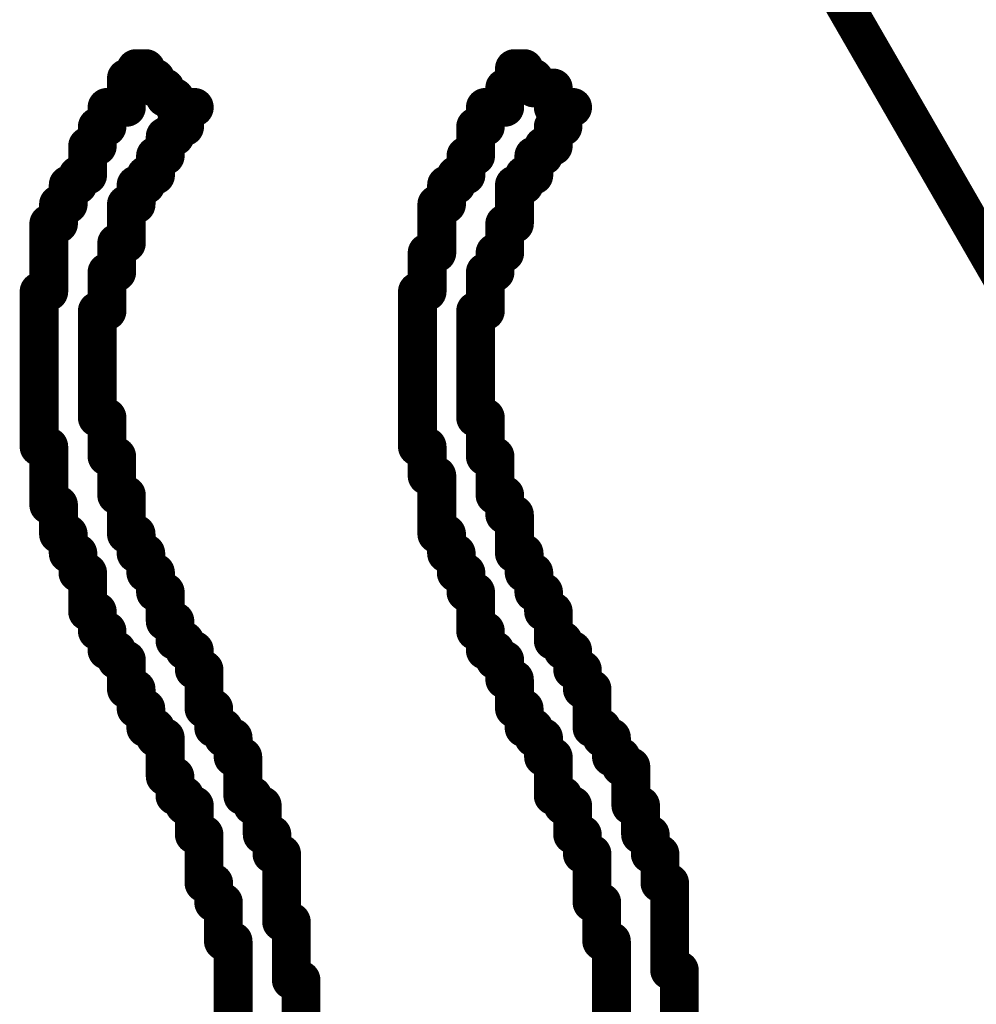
# Model space of a CAD drawing. Extents: x -0.18 to 8.86, y -3.29 to 6.3.
# Tile 41 of 69: x 6.45 to 6.54, y 0.77 to 0.87. Entities that reach past the tile are written whole.
import ezdxf

# ---------------------------------------------------------------- set-up
doc = ezdxf.new("R2010")
doc.units = 0
doc.layers.get('0').update_dxf_attribs({"color": 3, "linetype": 'CONTINUOUS'})

# ---------------------------------------------------------------- blocks, each defined once
blk = doc.blocks.new('PAD_R1')
at = {"const_width": 0.5}
blk.add_lwpolyline([(0.25, 0, 1), (-0.25, 0, 1)], format="xyb", close=True, dxfattribs=at)

msp = doc.modelspace()

# ---------------------------------------------------------------- linework, layer by layer
at = {"const_width": 0.004}
for points in [[(6.461, 0.996), (6.634, 0.696)], [(6.458, 0.868), (6.459, 0.868)], [(6.458, 0.867), (6.458, 0.868)], [(6.459, 0.868), (6.459, 0.867)], [(6.497, 0.868), (6.498, 0.868)], [(6.497, 0.867), (6.497, 0.868)], [(6.498, 0.868), (6.498, 0.867)], [(6.457, 0.867), (6.458, 0.867)], [(6.457, 0.866), (6.457, 0.867)], [(6.459, 0.867), (6.46, 0.867)], [(6.46, 0.867), (6.46, 0.866)], [(6.497, 0.866), (6.497, 0.867)], [(6.498, 0.867), (6.499, 0.867)], [(6.499, 0.867), (6.499, 0.866)], [(6.457, 0.865), (6.457, 0.866)], [(6.46, 0.866), (6.461, 0.866)], [(6.461, 0.866), (6.461, 0.865)], [(6.496, 0.866), (6.497, 0.866)], [(6.496, 0.865), (6.496, 0.866)], [(6.499, 0.866), (6.501, 0.866)], [(6.501, 0.866), (6.501, 0.865)], [(6.457, 0.864), (6.457, 0.865)], [(6.461, 0.865), (6.462, 0.865)], [(6.462, 0.865), (6.462, 0.864)], [(6.496, 0.864), (6.496, 0.865)], [(6.501, 0.865), (6.501, 0.864)], [(6.455, 0.863), (6.455, 0.864)], [(6.455, 0.864), (6.456, 0.864)], [(6.456, 0.864), (6.457, 0.864)], [(6.462, 0.864), (6.464, 0.864)], [(6.463, 0.864), (6.463, 0.863)], [(6.464, 0.864), (6.463, 0.864)], [(6.494, 0.863), (6.494, 0.864)], [(6.494, 0.864), (6.495, 0.864)], [(6.495, 0.864), (6.496, 0.864)], [(6.501, 0.864), (6.503, 0.864)], [(6.502, 0.864), (6.502, 0.863)], [(6.503, 0.864), (6.502, 0.864)], [(6.455, 0.862), (6.455, 0.863)], [(6.463, 0.863), (6.463, 0.862)], [(6.494, 0.862), (6.494, 0.863)], [(6.502, 0.863), (6.502, 0.862)], [(6.454, 0.862), (6.455, 0.862)], [(6.454, 0.861), (6.454, 0.862)], [(6.462, 0.862), (6.462, 0.861)], [(6.463, 0.862), (6.462, 0.862)], [(6.493, 0.862), (6.494, 0.862)], [(6.493, 0.861), (6.493, 0.862)], [(6.501, 0.862), (6.501, 0.861)], [(6.502, 0.862), (6.501, 0.862)], [(6.454, 0.86), (6.454, 0.861)], [(6.461, 0.861), (6.461, 0.86)], [(6.462, 0.861), (6.461, 0.861)], [(6.493, 0.86), (6.493, 0.861)], [(6.501, 0.861), (6.501, 0.86)], [(6.453, 0.86), (6.454, 0.86)], [(6.453, 0.859), (6.453, 0.86)], [(6.461, 0.86), (6.461, 0.859)], [(6.493, 0.859), (6.493, 0.86)], [(6.5, 0.86), (6.5, 0.859)], [(6.501, 0.86), (6.5, 0.86)], [(6.453, 0.858), (6.453, 0.859)], [(6.46, 0.859), (6.46, 0.858)], [(6.461, 0.859), (6.46, 0.859)], [(6.492, 0.859), (6.493, 0.859)], [(6.492, 0.858), (6.492, 0.859)], [(6.499, 0.859), (6.499, 0.858)], [(6.5, 0.859), (6.499, 0.859)], [(6.453, 0.857), (6.453, 0.858)], [(6.46, 0.858), (6.46, 0.857)], [(6.492, 0.857), (6.492, 0.858)], [(6.499, 0.858), (6.499, 0.857)], [(6.452, 0.857), (6.453, 0.857)], [(6.452, 0.856), (6.452, 0.857)], [(6.459, 0.857), (6.459, 0.856)], [(6.46, 0.857), (6.459, 0.857)], [(6.491, 0.857), (6.492, 0.857)], [(6.491, 0.856), (6.491, 0.857)], [(6.498, 0.857), (6.498, 0.856)], [(6.499, 0.857), (6.498, 0.857)], [(6.451, 0.856), (6.452, 0.856)], [(6.451, 0.855), (6.451, 0.856)], [(6.451, 0.854), (6.451, 0.855)], [(6.458, 0.856), (6.458, 0.855)], [(6.459, 0.856), (6.458, 0.856)], [(6.458, 0.855), (6.458, 0.854)], [(6.49, 0.856), (6.491, 0.856)], [(6.49, 0.855), (6.49, 0.856)], [(6.49, 0.854), (6.49, 0.855)], [(6.497, 0.856), (6.497, 0.855)], [(6.498, 0.856), (6.497, 0.856)], [(6.497, 0.855), (6.497, 0.854)], [(6.45, 0.854), (6.451, 0.854)], [(6.45, 0.853), (6.45, 0.854)], [(6.457, 0.854), (6.457, 0.853)], [(6.458, 0.854), (6.457, 0.854)], [(6.489, 0.854), (6.49, 0.854)], [(6.489, 0.853), (6.489, 0.854)], [(6.497, 0.854), (6.497, 0.853)], [(6.45, 0.852), (6.45, 0.853)], [(6.457, 0.853), (6.457, 0.852)], [(6.489, 0.852), (6.489, 0.853)], [(6.497, 0.853), (6.497, 0.852)], [(6.449, 0.852), (6.45, 0.852)], [(6.449, 0.851), (6.449, 0.852)], [(6.457, 0.852), (6.457, 0.851)], [(6.489, 0.851), (6.489, 0.852)], [(6.497, 0.852), (6.496, 0.852)], [(6.496, 0.852), (6.496, 0.851)], [(6.449, 0.85), (6.449, 0.851)], [(6.457, 0.851), (6.457, 0.85)], [(6.489, 0.85), (6.489, 0.851)], [(6.496, 0.851), (6.496, 0.85)], [(6.449, 0.849), (6.449, 0.85)], [(6.456, 0.85), (6.456, 0.849)], [(6.457, 0.85), (6.456, 0.85)], [(6.489, 0.849), (6.489, 0.85)], [(6.496, 0.85), (6.496, 0.849)], [(6.449, 0.848), (6.449, 0.849)], [(6.456, 0.849), (6.456, 0.848)], [(6.488, 0.849), (6.489, 0.849)], [(6.488, 0.848), (6.488, 0.849)], [(6.495, 0.849), (6.495, 0.848)], [(6.496, 0.849), (6.495, 0.849)], [(6.449, 0.847), (6.449, 0.848)], [(6.456, 0.848), (6.456, 0.847)], [(6.488, 0.847), (6.488, 0.848)], [(6.495, 0.848), (6.495, 0.847)], [(6.449, 0.846), (6.449, 0.847)], [(6.455, 0.847), (6.455, 0.846)], [(6.456, 0.847), (6.455, 0.847)], [(6.488, 0.846), (6.488, 0.847)], [(6.494, 0.847), (6.494, 0.846)], [(6.495, 0.847), (6.494, 0.847)], [(6.449, 0.845), (6.449, 0.846)], [(6.455, 0.846), (6.455, 0.845)], [(6.488, 0.845), (6.488, 0.846)], [(6.494, 0.846), (6.494, 0.845)], [(6.448, 0.845), (6.449, 0.845)], [(6.448, 0.844), (6.448, 0.845)], [(6.455, 0.845), (6.455, 0.844)], [(6.487, 0.845), (6.488, 0.845)], [(6.487, 0.844), (6.487, 0.845)], [(6.494, 0.845), (6.494, 0.844)], [(6.448, 0.843), (6.448, 0.844)], [(6.455, 0.844), (6.455, 0.843)], [(6.487, 0.843), (6.487, 0.844)], [(6.494, 0.844), (6.494, 0.843)], [(6.448, 0.842), (6.448, 0.843)], [(6.454, 0.843), (6.454, 0.842)], [(6.455, 0.843), (6.454, 0.843)], [(6.487, 0.842), (6.487, 0.843)], [(6.493, 0.843), (6.493, 0.842)], [(6.494, 0.843), (6.493, 0.843)], [(6.448, 0.841), (6.448, 0.842)], [(6.454, 0.842), (6.454, 0.841)], [(6.487, 0.841), (6.487, 0.842)], [(6.493, 0.842), (6.493, 0.841)], [(6.448, 0.84), (6.448, 0.841)], [(6.454, 0.841), (6.454, 0.84)], [(6.487, 0.84), (6.487, 0.841)], [(6.493, 0.841), (6.493, 0.84)], [(6.448, 0.839), (6.448, 0.84)], [(6.454, 0.84), (6.454, 0.839)], [(6.487, 0.839), (6.487, 0.84)], [(6.493, 0.84), (6.493, 0.839)], [(6.448, 0.838), (6.448, 0.839)], [(6.454, 0.839), (6.454, 0.838)], [(6.487, 0.838), (6.487, 0.839)], [(6.493, 0.839), (6.493, 0.838)], [(6.448, 0.837), (6.448, 0.838)], [(6.454, 0.838), (6.454, 0.837)], [(6.487, 0.837), (6.487, 0.838)], [(6.493, 0.838), (6.493, 0.837)], [(6.448, 0.836), (6.448, 0.837)], [(6.454, 0.837), (6.454, 0.836)], [(6.487, 0.836), (6.487, 0.837)], [(6.493, 0.837), (6.493, 0.836)], [(6.448, 0.835), (6.448, 0.836)], [(6.454, 0.836), (6.454, 0.835)], [(6.487, 0.835), (6.487, 0.836)], [(6.493, 0.836), (6.493, 0.835)], [(6.448, 0.834), (6.448, 0.835)], [(6.454, 0.835), (6.454, 0.834)], [(6.487, 0.834), (6.487, 0.835)], [(6.493, 0.835), (6.493, 0.834)], [(6.448, 0.833), (6.448, 0.834)], [(6.454, 0.834), (6.454, 0.833)], [(6.487, 0.833), (6.487, 0.834)], [(6.493, 0.834), (6.493, 0.833)], [(6.448, 0.832), (6.448, 0.833)], [(6.454, 0.833), (6.454, 0.832)], [(6.487, 0.832), (6.487, 0.833)], [(6.493, 0.833), (6.493, 0.832)], [(6.448, 0.831), (6.448, 0.832)], [(6.454, 0.832), (6.455, 0.832)], [(6.455, 0.832), (6.455, 0.831)], [(6.487, 0.831), (6.487, 0.832)], [(6.493, 0.832), (6.494, 0.832)], [(6.494, 0.832), (6.494, 0.831)], [(6.448, 0.83), (6.448, 0.831)], [(6.455, 0.831), (6.455, 0.83)], [(6.487, 0.83), (6.487, 0.831)], [(6.494, 0.831), (6.494, 0.83)], [(6.448, 0.829), (6.448, 0.83)], [(6.455, 0.83), (6.455, 0.829)], [(6.487, 0.829), (6.487, 0.83)], [(6.494, 0.83), (6.494, 0.829)], [(6.449, 0.829), (6.448, 0.829)], [(6.449, 0.828), (6.449, 0.829)], [(6.455, 0.829), (6.455, 0.828)], [(6.488, 0.829), (6.487, 0.829)], [(6.488, 0.828), (6.488, 0.829)], [(6.494, 0.829), (6.494, 0.828)], [(6.449, 0.827), (6.449, 0.828)], [(6.455, 0.828), (6.456, 0.828)], [(6.456, 0.828), (6.456, 0.827)], [(6.488, 0.827), (6.488, 0.828)], [(6.494, 0.828), (6.495, 0.828)], [(6.495, 0.828), (6.495, 0.827)], [(6.449, 0.826), (6.449, 0.827)], [(6.456, 0.827), (6.456, 0.826)], [(6.488, 0.826), (6.488, 0.827)], [(6.495, 0.827), (6.495, 0.826)], [(6.449, 0.825), (6.449, 0.826)], [(6.456, 0.826), (6.456, 0.825)], [(6.489, 0.826), (6.488, 0.826)], [(6.489, 0.825), (6.489, 0.826)], [(6.495, 0.826), (6.495, 0.825)], [(6.449, 0.824), (6.449, 0.825)], [(6.456, 0.825), (6.456, 0.824)], [(6.489, 0.824), (6.489, 0.825)], [(6.495, 0.825), (6.495, 0.824)], [(6.449, 0.823), (6.449, 0.824)], [(6.456, 0.824), (6.457, 0.824)], [(6.457, 0.824), (6.457, 0.823)], [(6.489, 0.823), (6.489, 0.824)], [(6.495, 0.824), (6.496, 0.824)], [(6.496, 0.824), (6.496, 0.823)], [(6.45, 0.823), (6.449, 0.823)], [(6.45, 0.822), (6.45, 0.823)], [(6.457, 0.823), (6.457, 0.822)], [(6.489, 0.822), (6.489, 0.823)], [(6.496, 0.823), (6.496, 0.822)], [(6.45, 0.821), (6.45, 0.822)], [(6.457, 0.822), (6.457, 0.821)], [(6.489, 0.821), (6.489, 0.822)], [(6.496, 0.822), (6.497, 0.822)], [(6.497, 0.822), (6.497, 0.821)], [(6.45, 0.82), (6.45, 0.821)], [(6.457, 0.821), (6.457, 0.82)], [(6.489, 0.82), (6.489, 0.821)], [(6.497, 0.821), (6.497, 0.82)], [(6.451, 0.82), (6.45, 0.82)], [(6.451, 0.819), (6.451, 0.82)], [(6.457, 0.82), (6.458, 0.82)], [(6.458, 0.82), (6.458, 0.819)], [(6.49, 0.82), (6.489, 0.82)], [(6.49, 0.819), (6.49, 0.82)], [(6.497, 0.82), (6.497, 0.819)], [(6.451, 0.818), (6.451, 0.819)], [(6.458, 0.819), (6.458, 0.818)], [(6.49, 0.818), (6.49, 0.819)], [(6.497, 0.819), (6.497, 0.818)], [(6.452, 0.818), (6.451, 0.818)], [(6.452, 0.817), (6.452, 0.818)], [(6.458, 0.818), (6.459, 0.818)], [(6.459, 0.818), (6.459, 0.817)], [(6.491, 0.818), (6.49, 0.818)], [(6.491, 0.817), (6.491, 0.818)], [(6.497, 0.818), (6.498, 0.818)], [(6.498, 0.818), (6.498, 0.817)], [(6.452, 0.816), (6.452, 0.817)], [(6.459, 0.817), (6.459, 0.816)], [(6.491, 0.816), (6.491, 0.817)], [(6.498, 0.817), (6.498, 0.816)], [(6.453, 0.816), (6.452, 0.816)], [(6.453, 0.815), (6.453, 0.816)], [(6.459, 0.816), (6.46, 0.816)], [(6.46, 0.816), (6.46, 0.815)], [(6.492, 0.816), (6.491, 0.816)], [(6.492, 0.815), (6.492, 0.816)], [(6.498, 0.816), (6.499, 0.816)], [(6.499, 0.816), (6.499, 0.815)], [(6.453, 0.814), (6.453, 0.815)], [(6.46, 0.815), (6.46, 0.814)], [(6.492, 0.814), (6.492, 0.815)], [(6.499, 0.815), (6.499, 0.814)], [(6.453, 0.813), (6.453, 0.814)], [(6.46, 0.814), (6.461, 0.814)], [(6.461, 0.814), (6.461, 0.813)], [(6.493, 0.814), (6.492, 0.814)], [(6.493, 0.813), (6.493, 0.814)], [(6.499, 0.814), (6.5, 0.814)], [(6.5, 0.814), (6.5, 0.813)], [(6.453, 0.812), (6.453, 0.813)], [(6.461, 0.813), (6.461, 0.812)], [(6.493, 0.812), (6.493, 0.813)], [(6.5, 0.813), (6.5, 0.812)], [(6.454, 0.812), (6.453, 0.812)], [(6.454, 0.811), (6.454, 0.812)], [(6.461, 0.812), (6.461, 0.811)], [(6.493, 0.811), (6.493, 0.812)], [(6.5, 0.812), (6.501, 0.812)], [(6.501, 0.812), (6.501, 0.811)], [(6.454, 0.81), (6.454, 0.811)], [(6.461, 0.811), (6.462, 0.811)], [(6.462, 0.811), (6.462, 0.81)], [(6.493, 0.81), (6.493, 0.811)], [(6.501, 0.811), (6.501, 0.81)], [(6.455, 0.81), (6.454, 0.81)], [(6.455, 0.809), (6.455, 0.81)], [(6.462, 0.81), (6.462, 0.809)], [(6.494, 0.81), (6.493, 0.81)], [(6.494, 0.809), (6.494, 0.81)], [(6.501, 0.81), (6.501, 0.809)], [(6.455, 0.808), (6.455, 0.809)], [(6.462, 0.809), (6.463, 0.809)], [(6.463, 0.809), (6.463, 0.808)], [(6.494, 0.808), (6.494, 0.809)], [(6.501, 0.809), (6.502, 0.809)], [(6.502, 0.809), (6.502, 0.808)], [(6.456, 0.808), (6.455, 0.808)], [(6.456, 0.807), (6.456, 0.808)], [(6.463, 0.808), (6.464, 0.808)], [(6.464, 0.808), (6.464, 0.807)], [(6.495, 0.808), (6.494, 0.808)], [(6.495, 0.807), (6.495, 0.808)], [(6.502, 0.808), (6.503, 0.808)], [(6.503, 0.808), (6.503, 0.807)], [(6.457, 0.807), (6.456, 0.807)], [(6.457, 0.806), (6.457, 0.807)], [(6.464, 0.807), (6.464, 0.806)], [(6.496, 0.807), (6.495, 0.807)], [(6.496, 0.806), (6.496, 0.807)], [(6.503, 0.807), (6.503, 0.806)], [(6.457, 0.805), (6.457, 0.806)], [(6.464, 0.806), (6.465, 0.806)], [(6.465, 0.806), (6.465, 0.805)], [(6.496, 0.805), (6.496, 0.806)], [(6.503, 0.806), (6.504, 0.806)], [(6.504, 0.806), (6.504, 0.805)], [(6.457, 0.804), (6.457, 0.805)], [(6.465, 0.805), (6.465, 0.804)], [(6.497, 0.805), (6.496, 0.805)], [(6.497, 0.804), (6.497, 0.805)], [(6.504, 0.805), (6.504, 0.804)], [(6.458, 0.804), (6.457, 0.804)], [(6.458, 0.803), (6.458, 0.804)], [(6.465, 0.804), (6.465, 0.803)], [(6.497, 0.803), (6.497, 0.804)], [(6.504, 0.804), (6.505, 0.804)], [(6.505, 0.804), (6.505, 0.803)], [(6.458, 0.802), (6.458, 0.803)], [(6.465, 0.803), (6.465, 0.802)], [(6.497, 0.802), (6.497, 0.803)], [(6.505, 0.803), (6.505, 0.802)], [(6.459, 0.802), (6.458, 0.802)], [(6.459, 0.801), (6.459, 0.802)], [(6.465, 0.802), (6.466, 0.802)], [(6.466, 0.802), (6.466, 0.801)], [(6.498, 0.802), (6.497, 0.802)], [(6.498, 0.801), (6.498, 0.802)], [(6.505, 0.802), (6.505, 0.801)], [(6.459, 0.8), (6.459, 0.801)], [(6.466, 0.801), (6.466, 0.8)], [(6.498, 0.8), (6.498, 0.801)], [(6.505, 0.801), (6.505, 0.8)], [(6.46, 0.8), (6.459, 0.8)], [(6.46, 0.799), (6.46, 0.8)], [(6.466, 0.8), (6.467, 0.8)], [(6.467, 0.8), (6.467, 0.799)], [(6.499, 0.8), (6.498, 0.8)], [(6.499, 0.799), (6.499, 0.8)], [(6.505, 0.8), (6.506, 0.8)], [(6.506, 0.8), (6.506, 0.799)], [(6.461, 0.799), (6.46, 0.799)], [(6.461, 0.798), (6.461, 0.799)], [(6.467, 0.799), (6.468, 0.799)], [(6.468, 0.799), (6.468, 0.798)], [(6.5, 0.799), (6.499, 0.799)], [(6.5, 0.798), (6.5, 0.799)], [(6.506, 0.799), (6.507, 0.799)], [(6.507, 0.799), (6.507, 0.798)], [(6.461, 0.797), (6.461, 0.798)], [(6.468, 0.798), (6.468, 0.797)], [(6.5, 0.797), (6.5, 0.798)], [(6.507, 0.798), (6.507, 0.797)], [(6.461, 0.796), (6.461, 0.797)], [(6.468, 0.797), (6.469, 0.797)], [(6.469, 0.797), (6.469, 0.796)], [(6.501, 0.797), (6.5, 0.797)], [(6.501, 0.796), (6.501, 0.797)], [(6.507, 0.797), (6.508, 0.797)], [(6.508, 0.797), (6.508, 0.796)], [(6.461, 0.795), (6.461, 0.796)], [(6.469, 0.796), (6.469, 0.795)], [(6.501, 0.795), (6.501, 0.796)], [(6.508, 0.796), (6.509, 0.796)], [(6.509, 0.796), (6.509, 0.795)], [(6.462, 0.795), (6.461, 0.795)], [(6.462, 0.794), (6.462, 0.795)], [(6.469, 0.795), (6.469, 0.794)], [(6.501, 0.794), (6.501, 0.795)], [(6.509, 0.795), (6.509, 0.794)], [(6.462, 0.793), (6.462, 0.794)], [(6.469, 0.794), (6.469, 0.793)], [(6.501, 0.793), (6.501, 0.794)], [(6.509, 0.794), (6.509, 0.793)], [(6.463, 0.793), (6.462, 0.793)], [(6.463, 0.792), (6.463, 0.793)], [(6.469, 0.793), (6.47, 0.793)], [(6.47, 0.793), (6.47, 0.792)], [(6.502, 0.793), (6.501, 0.793)], [(6.502, 0.792), (6.502, 0.793)], [(6.509, 0.793), (6.509, 0.792)], [(6.464, 0.792), (6.463, 0.792)], [(6.464, 0.791), (6.464, 0.792)], [(6.47, 0.792), (6.471, 0.792)], [(6.471, 0.792), (6.471, 0.791)], [(6.503, 0.792), (6.502, 0.792)], [(6.503, 0.791), (6.503, 0.792)], [(6.509, 0.792), (6.51, 0.792)], [(6.51, 0.792), (6.51, 0.791)], [(6.464, 0.79), (6.464, 0.791)], [(6.471, 0.791), (6.471, 0.79)], [(6.503, 0.79), (6.503, 0.791)], [(6.51, 0.791), (6.51, 0.79)], [(6.464, 0.789), (6.464, 0.79)], [(6.465, 0.789), (6.464, 0.789)], [(6.465, 0.788), (6.465, 0.789)], [(6.471, 0.79), (6.471, 0.789)], [(6.471, 0.789), (6.472, 0.789)], [(6.472, 0.789), (6.472, 0.788)], [(6.503, 0.789), (6.503, 0.79)], [(6.504, 0.789), (6.503, 0.789)], [(6.504, 0.788), (6.504, 0.789)], [(6.51, 0.79), (6.51, 0.789)], [(6.51, 0.789), (6.511, 0.789)], [(6.511, 0.789), (6.511, 0.788)], [(6.465, 0.787), (6.465, 0.788)], [(6.472, 0.788), (6.472, 0.787)], [(6.504, 0.787), (6.504, 0.788)], [(6.511, 0.788), (6.511, 0.787)], [(6.465, 0.786), (6.465, 0.787)], [(6.472, 0.787), (6.473, 0.787)], [(6.473, 0.787), (6.473, 0.786)], [(6.505, 0.787), (6.504, 0.787)], [(6.505, 0.786), (6.505, 0.787)], [(6.511, 0.787), (6.512, 0.787)], [(6.512, 0.787), (6.512, 0.786)], [(6.465, 0.785), (6.465, 0.786)], [(6.473, 0.786), (6.473, 0.785)], [(6.505, 0.785), (6.505, 0.786)], [(6.512, 0.786), (6.512, 0.785)], [(6.465, 0.784), (6.465, 0.785)], [(6.473, 0.785), (6.473, 0.784)], [(6.505, 0.784), (6.505, 0.785)], [(6.512, 0.785), (6.512, 0.784)], [(6.466, 0.784), (6.465, 0.784)], [(6.466, 0.783), (6.466, 0.784)], [(6.473, 0.784), (6.473, 0.783)], [(6.505, 0.783), (6.505, 0.784)], [(6.512, 0.784), (6.513, 0.784)], [(6.513, 0.784), (6.513, 0.783)], [(6.466, 0.782), (6.466, 0.783)], [(6.473, 0.783), (6.473, 0.782)], [(6.505, 0.782), (6.505, 0.783)], [(6.513, 0.783), (6.513, 0.782)], [(6.467, 0.782), (6.466, 0.782)], [(6.467, 0.781), (6.467, 0.782)], [(6.473, 0.782), (6.473, 0.781)], [(6.506, 0.782), (6.505, 0.782)], [(6.506, 0.781), (6.506, 0.782)], [(6.513, 0.782), (6.513, 0.781)], [(6.467, 0.78), (6.467, 0.781)], [(6.473, 0.781), (6.473, 0.78)], [(6.506, 0.78), (6.506, 0.781)], [(6.513, 0.781), (6.513, 0.78)], [(6.467, 0.779), (6.467, 0.78)], [(6.473, 0.78), (6.474, 0.78)], [(6.474, 0.78), (6.474, 0.779)], [(6.506, 0.779), (6.506, 0.78)], [(6.513, 0.78), (6.513, 0.779)], [(6.467, 0.778), (6.467, 0.779)], [(6.474, 0.779), (6.474, 0.778)], [(6.506, 0.778), (6.506, 0.779)], [(6.513, 0.779), (6.513, 0.778)], [(6.468, 0.778), (6.467, 0.778)], [(6.468, 0.777), (6.468, 0.778)], [(6.474, 0.778), (6.474, 0.777)], [(6.507, 0.778), (6.506, 0.778)], [(6.507, 0.777), (6.507, 0.778)], [(6.513, 0.778), (6.513, 0.777)], [(6.468, 0.776), (6.468, 0.777)], [(6.474, 0.777), (6.474, 0.776)], [(6.507, 0.776), (6.507, 0.777)], [(6.513, 0.777), (6.513, 0.776)], [(6.468, 0.775), (6.468, 0.776)], [(6.474, 0.776), (6.474, 0.775)], [(6.507, 0.775), (6.507, 0.776)], [(6.513, 0.776), (6.513, 0.775)], [(6.468, 0.774), (6.468, 0.775)], [(6.474, 0.775), (6.474, 0.774)], [(6.507, 0.774), (6.507, 0.775)], [(6.513, 0.775), (6.514, 0.775)], [(6.514, 0.775), (6.514, 0.774)], [(6.468, 0.773), (6.468, 0.774)], [(6.474, 0.774), (6.475, 0.774)], [(6.475, 0.774), (6.475, 0.773)], [(6.507, 0.773), (6.507, 0.774)], [(6.514, 0.774), (6.514, 0.773)], [(6.468, 0.772), (6.468, 0.773)], [(6.475, 0.773), (6.475, 0.772)], [(6.507, 0.772), (6.507, 0.773)], [(6.514, 0.773), (6.514, 0.772)], [(6.468, 0.771), (6.468, 0.772)], [(6.475, 0.772), (6.475, 0.771)], [(6.507, 0.771), (6.507, 0.772)], [(6.514, 0.772), (6.514, 0.771)], [(6.468, 0.77), (6.468, 0.771)], [(6.475, 0.771), (6.475, 0.77)], [(6.507, 0.77), (6.507, 0.771)], [(6.514, 0.771), (6.514, 0.77)], [(6.468, 0.769), (6.468, 0.77)], [(6.475, 0.77), (6.475, 0.769)], [(6.507, 0.769), (6.507, 0.77)], [(6.514, 0.77), (6.514, 0.769)]]:
    msp.add_lwpolyline(points, dxfattribs=at)

# ---------------------------------------------------------------- block references
at = {"xscale": 0.004, "yscale": 0.004}
for p in [(6.458, 0.868), (6.458, 0.868), (6.459, 0.868), (6.459, 0.868), (6.497, 0.868), (6.497, 0.868), (6.498, 0.868), (6.498, 0.868), (6.457, 0.867), (6.457, 0.867), (6.458, 0.867), (6.458, 0.867), (6.459, 0.867), (6.459, 0.867), (6.46, 0.867), (6.46, 0.867), (6.497, 0.867), (6.497, 0.867), (6.498, 0.867), (6.498, 0.867), (6.499, 0.867), (6.499, 0.867), (6.457, 0.866), (6.457, 0.866), (6.46, 0.866), (6.46, 0.866), (6.461, 0.866), (6.461, 0.866), (6.496, 0.866), (6.496, 0.866), (6.497, 0.866), (6.497, 0.866), (6.499, 0.866), (6.499, 0.866), (6.501, 0.866), (6.501, 0.866), (6.457, 0.865), (6.457, 0.865), (6.461, 0.865), (6.461, 0.865), (6.462, 0.865), (6.462, 0.865), (6.496, 0.865), (6.496, 0.865), (6.501, 0.865), (6.501, 0.865), (6.455, 0.864), (6.455, 0.864), (6.456, 0.864), (6.456, 0.864), (6.457, 0.864), (6.457, 0.864), (6.462, 0.864), (6.462, 0.864), (6.463, 0.864), (6.463, 0.864), (6.464, 0.864), (6.464, 0.864), (6.494, 0.864), (6.494, 0.864), (6.495, 0.864), (6.495, 0.864), (6.496, 0.864), (6.496, 0.864), (6.501, 0.864), (6.501, 0.864), (6.502, 0.864), (6.502, 0.864), (6.503, 0.864), (6.503, 0.864), (6.455, 0.863), (6.455, 0.863), (6.463, 0.863), (6.463, 0.863), (6.494, 0.863), (6.494, 0.863), (6.502, 0.863), (6.502, 0.863), (6.454, 0.862), (6.454, 0.862), (6.455, 0.862), (6.455, 0.862), (6.462, 0.862), (6.462, 0.862), (6.463, 0.862), (6.463, 0.862), (6.493, 0.862), (6.493, 0.862), (6.494, 0.862), (6.494, 0.862), (6.501, 0.862), (6.501, 0.862), (6.502, 0.862), (6.502, 0.862), (6.454, 0.861), (6.454, 0.861), (6.461, 0.861), (6.461, 0.861), (6.462, 0.861), (6.462, 0.861), (6.493, 0.861), (6.493, 0.861), (6.501, 0.861), (6.501, 0.861), (6.453, 0.86), (6.453, 0.86), (6.454, 0.86), (6.454, 0.86), (6.461, 0.86), (6.461, 0.86), (6.493, 0.86), (6.493, 0.86), (6.5, 0.86), (6.5, 0.86), (6.501, 0.86), (6.501, 0.86), (6.453, 0.859), (6.453, 0.859), (6.46, 0.859), (6.46, 0.859), (6.461, 0.859), (6.461, 0.859), (6.492, 0.859), (6.492, 0.859), (6.493, 0.859), (6.493, 0.859), (6.499, 0.859), (6.499, 0.859), (6.5, 0.859), (6.5, 0.859), (6.453, 0.858), (6.453, 0.858), (6.46, 0.858), (6.46, 0.858), (6.492, 0.858), (6.492, 0.858), (6.499, 0.858), (6.499, 0.858), (6.452, 0.857), (6.452, 0.857), (6.453, 0.857), (6.453, 0.857), (6.459, 0.857), (6.459, 0.857), (6.46, 0.857), (6.46, 0.857), (6.491, 0.857), (6.491, 0.857), (6.492, 0.857), (6.492, 0.857), (6.498, 0.857), (6.498, 0.857), (6.499, 0.857), (6.499, 0.857), (6.451, 0.856), (6.451, 0.856), (6.451, 0.855), (6.451, 0.855), (6.452, 0.856), (6.452, 0.856), (6.458, 0.856), (6.458, 0.856), (6.458, 0.855), (6.458, 0.855), (6.459, 0.856), (6.459, 0.856), (6.49, 0.856), (6.49, 0.856), (6.49, 0.855), (6.49, 0.855), (6.491, 0.856), (6.491, 0.856), (6.497, 0.856), (6.497, 0.856), (6.497, 0.855), (6.497, 0.855), (6.498, 0.856), (6.498, 0.856), (6.45, 0.854), (6.45, 0.854), (6.451, 0.854), (6.451, 0.854), (6.457, 0.854), (6.457, 0.854), (6.458, 0.854), (6.458, 0.854), (6.489, 0.854), (6.489, 0.854), (6.49, 0.854), (6.49, 0.854), (6.497, 0.854), (6.497, 0.854), (6.45, 0.853), (6.45, 0.853), (6.457, 0.853), (6.457, 0.853), (6.489, 0.853), (6.489, 0.853), (6.497, 0.853), (6.497, 0.853), (6.449, 0.852), (6.449, 0.852), (6.45, 0.852), (6.45, 0.852), (6.457, 0.852), (6.457, 0.852), (6.489, 0.852), (6.489, 0.852), (6.496, 0.852), (6.496, 0.852), (6.497, 0.852), (6.497, 0.852), (6.449, 0.851), (6.449, 0.851), (6.457, 0.851), (6.457, 0.851), (6.489, 0.851), (6.489, 0.851), (6.496, 0.851), (6.496, 0.851), (6.449, 0.85), (6.449, 0.85), (6.456, 0.85), (6.456, 0.85), (6.457, 0.85), (6.457, 0.85), (6.489, 0.85), (6.489, 0.85), (6.496, 0.85), (6.496, 0.85), (6.449, 0.849), (6.449, 0.849), (6.456, 0.849), (6.456, 0.849), (6.488, 0.849), (6.488, 0.849), (6.489, 0.849), (6.489, 0.849), (6.495, 0.849), (6.495, 0.849), (6.496, 0.849), (6.496, 0.849), (6.449, 0.848), (6.449, 0.848), (6.456, 0.848), (6.456, 0.848), (6.488, 0.848), (6.488, 0.848), (6.495, 0.848), (6.495, 0.848), (6.449, 0.847), (6.449, 0.847), (6.455, 0.847), (6.455, 0.847), (6.456, 0.847), (6.456, 0.847), (6.488, 0.847), (6.488, 0.847), (6.494, 0.847), (6.494, 0.847), (6.495, 0.847), (6.495, 0.847), (6.449, 0.846), (6.449, 0.846), (6.455, 0.846), (6.455, 0.846), (6.488, 0.846), (6.488, 0.846), (6.494, 0.846), (6.494, 0.846), (6.448, 0.845), (6.448, 0.845), (6.449, 0.845), (6.449, 0.845), (6.455, 0.845), (6.455, 0.845), (6.487, 0.845), (6.487, 0.845), (6.488, 0.845), (6.488, 0.845), (6.494, 0.845), (6.494, 0.845), (6.448, 0.844), (6.448, 0.844), (6.455, 0.844), (6.455, 0.844), (6.487, 0.844), (6.487, 0.844), (6.494, 0.844), (6.494, 0.844), (6.448, 0.843), (6.448, 0.843), (6.454, 0.843), (6.454, 0.843), (6.455, 0.843), (6.455, 0.843), (6.487, 0.843), (6.487, 0.843), (6.493, 0.843), (6.493, 0.843), (6.494, 0.843), (6.494, 0.843), (6.448, 0.842), (6.448, 0.842), (6.454, 0.842), (6.454, 0.842), (6.487, 0.842), (6.487, 0.842), (6.493, 0.842), (6.493, 0.842), (6.448, 0.841), (6.448, 0.841), (6.454, 0.841), (6.454, 0.841), (6.487, 0.841), (6.487, 0.841), (6.493, 0.841), (6.493, 0.841), (6.448, 0.84), (6.448, 0.84), (6.454, 0.84), (6.454, 0.84), (6.487, 0.84), (6.487, 0.84), (6.493, 0.84), (6.493, 0.84), (6.448, 0.839), (6.448, 0.839), (6.454, 0.839), (6.454, 0.839), (6.487, 0.839), (6.487, 0.839), (6.493, 0.839), (6.493, 0.839), (6.448, 0.838), (6.448, 0.838), (6.454, 0.838), (6.454, 0.838), (6.487, 0.838), (6.487, 0.838), (6.493, 0.838), (6.493, 0.838), (6.448, 0.837), (6.448, 0.837), (6.454, 0.837), (6.454, 0.837), (6.487, 0.837), (6.487, 0.837), (6.493, 0.837), (6.493, 0.837), (6.448, 0.836), (6.448, 0.836), (6.454, 0.836), (6.454, 0.836), (6.487, 0.836), (6.487, 0.836), (6.493, 0.836), (6.493, 0.836), (6.448, 0.835), (6.448, 0.835), (6.454, 0.835), (6.454, 0.835), (6.487, 0.835), (6.487, 0.835), (6.493, 0.835), (6.493, 0.835), (6.448, 0.834), (6.448, 0.834), (6.454, 0.834), (6.454, 0.834), (6.487, 0.834), (6.487, 0.834), (6.493, 0.834), (6.493, 0.834), (6.448, 0.833), (6.448, 0.833), (6.454, 0.833), (6.454, 0.833), (6.487, 0.833), (6.487, 0.833), (6.493, 0.833), (6.493, 0.833), (6.448, 0.832), (6.448, 0.832), (6.454, 0.832), (6.454, 0.832), (6.455, 0.832), (6.455, 0.832), (6.487, 0.832), (6.487, 0.832), (6.493, 0.832), (6.493, 0.832), (6.494, 0.832), (6.494, 0.832), (6.448, 0.831), (6.448, 0.831), (6.455, 0.831), (6.455, 0.831), (6.487, 0.831), (6.487, 0.831), (6.494, 0.831), (6.494, 0.831), (6.448, 0.83), (6.448, 0.83), (6.455, 0.83), (6.455, 0.83), (6.487, 0.83), (6.487, 0.83), (6.494, 0.83), (6.494, 0.83), (6.448, 0.829), (6.448, 0.829), (6.449, 0.829), (6.449, 0.829), (6.455, 0.829), (6.455, 0.829), (6.487, 0.829), (6.487, 0.829), (6.488, 0.829), (6.488, 0.829), (6.494, 0.829), (6.494, 0.829), (6.449, 0.828), (6.449, 0.828), (6.455, 0.828), (6.455, 0.828), (6.456, 0.828), (6.456, 0.828), (6.488, 0.828), (6.488, 0.828), (6.494, 0.828), (6.494, 0.828), (6.495, 0.828), (6.495, 0.828), (6.449, 0.827), (6.449, 0.827), (6.456, 0.827), (6.456, 0.827), (6.488, 0.827), (6.488, 0.827), (6.495, 0.827), (6.495, 0.827), (6.449, 0.826), (6.449, 0.826), (6.456, 0.826), (6.456, 0.826), (6.488, 0.826), (6.488, 0.826), (6.489, 0.826), (6.489, 0.826), (6.495, 0.826), (6.495, 0.826), (6.449, 0.825), (6.449, 0.825), (6.456, 0.825), (6.456, 0.825), (6.489, 0.825), (6.489, 0.825), (6.495, 0.825), (6.495, 0.825), (6.449, 0.824), (6.449, 0.824), (6.456, 0.824), (6.456, 0.824), (6.457, 0.824), (6.457, 0.824), (6.489, 0.824), (6.489, 0.824), (6.495, 0.824), (6.495, 0.824), (6.496, 0.824), (6.496, 0.824), (6.449, 0.823), (6.449, 0.823), (6.45, 0.823), (6.45, 0.823), (6.457, 0.823), (6.457, 0.823), (6.489, 0.823), (6.489, 0.823), (6.496, 0.823), (6.496, 0.823), (6.45, 0.822), (6.45, 0.822), (6.457, 0.822), (6.457, 0.822), (6.489, 0.822), (6.489, 0.822), (6.496, 0.822), (6.496, 0.822), (6.497, 0.822), (6.497, 0.822), (6.45, 0.821), (6.45, 0.821), (6.457, 0.821), (6.457, 0.821), (6.489, 0.821), (6.489, 0.821), (6.497, 0.821), (6.497, 0.821), (6.45, 0.82), (6.45, 0.82), (6.451, 0.82), (6.451, 0.82), (6.457, 0.82), (6.457, 0.82), (6.458, 0.82), (6.458, 0.82), (6.489, 0.82), (6.489, 0.82), (6.49, 0.82), (6.49, 0.82), (6.497, 0.82), (6.497, 0.82), (6.451, 0.819), (6.451, 0.819), (6.458, 0.819), (6.458, 0.819), (6.49, 0.819), (6.49, 0.819), (6.497, 0.819), (6.497, 0.819), (6.451, 0.818), (6.451, 0.818), (6.452, 0.818), (6.452, 0.818), (6.458, 0.818), (6.458, 0.818), (6.459, 0.818), (6.459, 0.818), (6.49, 0.818), (6.49, 0.818), (6.491, 0.818), (6.491, 0.818), (6.497, 0.818), (6.497, 0.818), (6.498, 0.818), (6.498, 0.818), (6.452, 0.817), (6.452, 0.817), (6.459, 0.817), (6.459, 0.817), (6.491, 0.817), (6.491, 0.817), (6.498, 0.817), (6.498, 0.817), (6.452, 0.816), (6.452, 0.816), (6.453, 0.816), (6.453, 0.816), (6.459, 0.816), (6.459, 0.816), (6.46, 0.816), (6.46, 0.816), (6.491, 0.816), (6.491, 0.816), (6.492, 0.816), (6.492, 0.816), (6.498, 0.816), (6.498, 0.816), (6.499, 0.816), (6.499, 0.816), (6.453, 0.815), (6.453, 0.815), (6.46, 0.815), (6.46, 0.815), (6.492, 0.815), (6.492, 0.815), (6.499, 0.815), (6.499, 0.815), (6.453, 0.814), (6.453, 0.814), (6.46, 0.814), (6.46, 0.814), (6.461, 0.814), (6.461, 0.814), (6.492, 0.814), (6.492, 0.814), (6.493, 0.814), (6.493, 0.814), (6.499, 0.814), (6.499, 0.814), (6.5, 0.814), (6.5, 0.814), (6.453, 0.813), (6.453, 0.813), (6.461, 0.813), (6.461, 0.813), (6.493, 0.813), (6.493, 0.813), (6.5, 0.813), (6.5, 0.813), (6.453, 0.812), (6.453, 0.812), (6.454, 0.812), (6.454, 0.812), (6.461, 0.812), (6.461, 0.812), (6.493, 0.812), (6.493, 0.812), (6.5, 0.812), (6.5, 0.812), (6.501, 0.812), (6.501, 0.812), (6.454, 0.811), (6.454, 0.811), (6.461, 0.811), (6.461, 0.811), (6.462, 0.811), (6.462, 0.811), (6.493, 0.811), (6.493, 0.811), (6.501, 0.811), (6.501, 0.811), (6.454, 0.81), (6.454, 0.81), (6.455, 0.81), (6.455, 0.81), (6.462, 0.81), (6.462, 0.81), (6.493, 0.81), (6.493, 0.81), (6.494, 0.81), (6.494, 0.81), (6.501, 0.81), (6.501, 0.81), (6.455, 0.809), (6.455, 0.809), (6.462, 0.809), (6.462, 0.809), (6.463, 0.809), (6.463, 0.809), (6.494, 0.809), (6.494, 0.809), (6.501, 0.809), (6.501, 0.809), (6.502, 0.809), (6.502, 0.809), (6.455, 0.808), (6.455, 0.808), (6.456, 0.808), (6.456, 0.808), (6.463, 0.808), (6.463, 0.808), (6.464, 0.808), (6.464, 0.808), (6.494, 0.808), (6.494, 0.808), (6.495, 0.808), (6.495, 0.808), (6.502, 0.808), (6.502, 0.808), (6.503, 0.808), (6.503, 0.808), (6.456, 0.807), (6.456, 0.807), (6.457, 0.807), (6.457, 0.807), (6.464, 0.807), (6.464, 0.807), (6.495, 0.807), (6.495, 0.807), (6.496, 0.807), (6.496, 0.807), (6.503, 0.807), (6.503, 0.807), (6.457, 0.806), (6.457, 0.806), (6.464, 0.806), (6.464, 0.806), (6.465, 0.806), (6.465, 0.806), (6.496, 0.806), (6.496, 0.806), (6.503, 0.806), (6.503, 0.806), (6.504, 0.806), (6.504, 0.806), (6.457, 0.805), (6.457, 0.805), (6.465, 0.805), (6.465, 0.805), (6.496, 0.805), (6.496, 0.805), (6.497, 0.805), (6.497, 0.805), (6.504, 0.805), (6.504, 0.805), (6.457, 0.804), (6.457, 0.804), (6.458, 0.804), (6.458, 0.804), (6.465, 0.804), (6.465, 0.804), (6.497, 0.804), (6.497, 0.804), (6.504, 0.804), (6.504, 0.804), (6.505, 0.804), (6.505, 0.804), (6.458, 0.803), (6.458, 0.803), (6.465, 0.803), (6.465, 0.803), (6.497, 0.803), (6.497, 0.803), (6.505, 0.803), (6.505, 0.803), (6.458, 0.802), (6.458, 0.802), (6.459, 0.802), (6.459, 0.802), (6.465, 0.802), (6.465, 0.802), (6.466, 0.802), (6.466, 0.802), (6.497, 0.802), (6.497, 0.802), (6.498, 0.802), (6.498, 0.802), (6.505, 0.802), (6.505, 0.802), (6.459, 0.801), (6.459, 0.801), (6.466, 0.801), (6.466, 0.801), (6.498, 0.801), (6.498, 0.801), (6.505, 0.801), (6.505, 0.801), (6.459, 0.8), (6.459, 0.8), (6.46, 0.8), (6.46, 0.8), (6.466, 0.8), (6.466, 0.8), (6.467, 0.8), (6.467, 0.8), (6.498, 0.8), (6.498, 0.8), (6.499, 0.8), (6.499, 0.8), (6.505, 0.8), (6.505, 0.8), (6.506, 0.8), (6.506, 0.8), (6.46, 0.799), (6.46, 0.799), (6.461, 0.799), (6.461, 0.799), (6.467, 0.799), (6.467, 0.799), (6.468, 0.799), (6.468, 0.799), (6.499, 0.799), (6.499, 0.799), (6.5, 0.799), (6.5, 0.799), (6.506, 0.799), (6.506, 0.799), (6.507, 0.799), (6.507, 0.799), (6.461, 0.798), (6.461, 0.798), (6.468, 0.798), (6.468, 0.798), (6.5, 0.798), (6.5, 0.798), (6.507, 0.798), (6.507, 0.798), (6.461, 0.797), (6.461, 0.797), (6.468, 0.797), (6.468, 0.797), (6.469, 0.797), (6.469, 0.797), (6.5, 0.797), (6.5, 0.797), (6.501, 0.797), (6.501, 0.797), (6.507, 0.797), (6.507, 0.797), (6.508, 0.797), (6.508, 0.797), (6.461, 0.796), (6.461, 0.796), (6.469, 0.796), (6.469, 0.796), (6.501, 0.796), (6.501, 0.796), (6.508, 0.796), (6.508, 0.796), (6.509, 0.796), (6.509, 0.796), (6.461, 0.795), (6.461, 0.795), (6.462, 0.795), (6.462, 0.795), (6.469, 0.795), (6.469, 0.795), (6.501, 0.795), (6.501, 0.795), (6.509, 0.795), (6.509, 0.795), (6.462, 0.794), (6.462, 0.794), (6.469, 0.794), (6.469, 0.794), (6.501, 0.794), (6.501, 0.794), (6.509, 0.794), (6.509, 0.794), (6.462, 0.793), (6.462, 0.793), (6.463, 0.793), (6.463, 0.793), (6.469, 0.793), (6.469, 0.793), (6.47, 0.793), (6.47, 0.793), (6.501, 0.793), (6.501, 0.793), (6.502, 0.793), (6.502, 0.793), (6.509, 0.793), (6.509, 0.793), (6.463, 0.792), (6.463, 0.792), (6.464, 0.792), (6.464, 0.792), (6.47, 0.792), (6.47, 0.792), (6.471, 0.792), (6.471, 0.792), (6.502, 0.792), (6.502, 0.792), (6.503, 0.792), (6.503, 0.792), (6.509, 0.792), (6.509, 0.792), (6.51, 0.792), (6.51, 0.792), (6.464, 0.791), (6.464, 0.791), (6.471, 0.791), (6.471, 0.791), (6.503, 0.791), (6.503, 0.791), (6.51, 0.791), (6.51, 0.791), (6.464, 0.79), (6.464, 0.79), (6.464, 0.789), (6.464, 0.789), (6.465, 0.789), (6.465, 0.789), (6.471, 0.79), (6.471, 0.79), (6.471, 0.789), (6.471, 0.789), (6.472, 0.789), (6.472, 0.789), (6.503, 0.79), (6.503, 0.79), (6.503, 0.789), (6.503, 0.789), (6.504, 0.789), (6.504, 0.789), (6.51, 0.79), (6.51, 0.79), (6.51, 0.789), (6.51, 0.789), (6.511, 0.789), (6.511, 0.789), (6.465, 0.788), (6.465, 0.788), (6.472, 0.788), (6.472, 0.788), (6.504, 0.788), (6.504, 0.788), (6.511, 0.788), (6.511, 0.788), (6.465, 0.787), (6.465, 0.787), (6.472, 0.787), (6.472, 0.787), (6.473, 0.787), (6.473, 0.787), (6.504, 0.787), (6.504, 0.787), (6.505, 0.787), (6.505, 0.787), (6.511, 0.787), (6.511, 0.787), (6.512, 0.787), (6.512, 0.787), (6.465, 0.786), (6.465, 0.786), (6.473, 0.786), (6.473, 0.786), (6.505, 0.786), (6.505, 0.786), (6.512, 0.786), (6.512, 0.786), (6.465, 0.785), (6.465, 0.785), (6.473, 0.785), (6.473, 0.785), (6.505, 0.785), (6.505, 0.785), (6.512, 0.785), (6.512, 0.785), (6.465, 0.784), (6.465, 0.784), (6.466, 0.784), (6.466, 0.784), (6.473, 0.784), (6.473, 0.784), (6.505, 0.784), (6.505, 0.784), (6.512, 0.784), (6.512, 0.784), (6.513, 0.784), (6.513, 0.784), (6.466, 0.783), (6.466, 0.783), (6.473, 0.783), (6.473, 0.783), (6.505, 0.783), (6.505, 0.783), (6.513, 0.783), (6.513, 0.783), (6.466, 0.782), (6.466, 0.782), (6.467, 0.782), (6.467, 0.782), (6.473, 0.782), (6.473, 0.782), (6.505, 0.782), (6.505, 0.782), (6.506, 0.782), (6.506, 0.782), (6.513, 0.782), (6.513, 0.782), (6.467, 0.781), (6.467, 0.781), (6.473, 0.781), (6.473, 0.781), (6.506, 0.781), (6.506, 0.781), (6.513, 0.781), (6.513, 0.781), (6.467, 0.78), (6.467, 0.78), (6.473, 0.78), (6.473, 0.78), (6.474, 0.78), (6.474, 0.78), (6.506, 0.78), (6.506, 0.78), (6.513, 0.78), (6.513, 0.78), (6.467, 0.779), (6.467, 0.779), (6.474, 0.779), (6.474, 0.779), (6.506, 0.779), (6.506, 0.779), (6.513, 0.779), (6.513, 0.779), (6.467, 0.778), (6.467, 0.778), (6.468, 0.778), (6.468, 0.778), (6.474, 0.778), (6.474, 0.778), (6.506, 0.778), (6.506, 0.778), (6.507, 0.778), (6.507, 0.778), (6.513, 0.778), (6.513, 0.778), (6.468, 0.777), (6.468, 0.777), (6.474, 0.777), (6.474, 0.777), (6.507, 0.777), (6.507, 0.777), (6.513, 0.777), (6.513, 0.777), (6.468, 0.776), (6.468, 0.776), (6.474, 0.776), (6.474, 0.776), (6.507, 0.776), (6.507, 0.776), (6.513, 0.776), (6.513, 0.776), (6.468, 0.775), (6.468, 0.775), (6.474, 0.775), (6.474, 0.775), (6.507, 0.775), (6.507, 0.775), (6.513, 0.775), (6.513, 0.775), (6.514, 0.775), (6.514, 0.775), (6.468, 0.774), (6.468, 0.774), (6.474, 0.774), (6.474, 0.774), (6.475, 0.774), (6.475, 0.774), (6.507, 0.774), (6.507, 0.774), (6.514, 0.774), (6.514, 0.774), (6.468, 0.773), (6.468, 0.773), (6.475, 0.773), (6.475, 0.773), (6.507, 0.773), (6.507, 0.773), (6.514, 0.773), (6.514, 0.773), (6.468, 0.772), (6.468, 0.772), (6.475, 0.772), (6.475, 0.772), (6.507, 0.772), (6.507, 0.772), (6.514, 0.772), (6.514, 0.772), (6.468, 0.771), (6.468, 0.771), (6.475, 0.771), (6.475, 0.771), (6.507, 0.771), (6.507, 0.771), (6.514, 0.771), (6.514, 0.771), (6.468, 0.77), (6.468, 0.77), (6.475, 0.77), (6.475, 0.77), (6.507, 0.77), (6.507, 0.77), (6.514, 0.77), (6.514, 0.77)]:
    msp.add_blockref('PAD_R1', p, dxfattribs=at)

doc.saveas('drawing.dxf')
